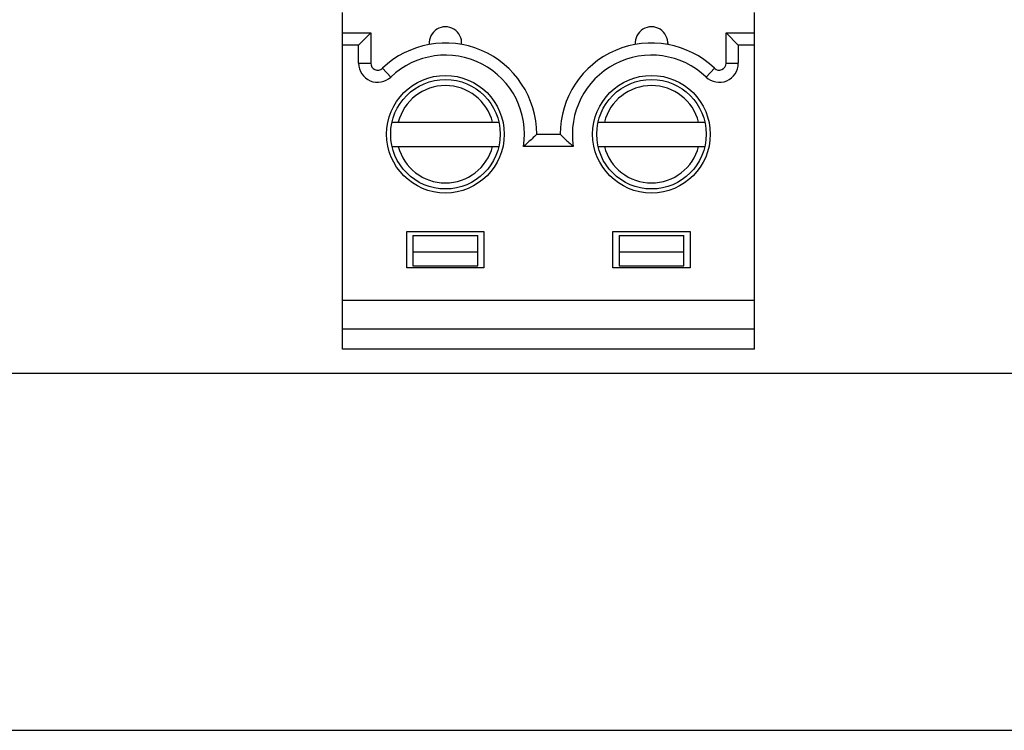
# Model space of a CAD drawing. Header units: millimetres. Extents: x 0 to 420, y 0 to 297.
# Tile 2 of 76: x 61 to 85, y 0 to 18. Entities that reach past the tile are written whole.
import ezdxf

# ---------------------------------------------------------------- set-up
doc = ezdxf.new("R2010")
doc.units = ezdxf.units.MM
doc.header["$LTSCALE"] = 23.1
doc.layers.get('0').update_dxf_attribs({"linetype": 'CONTINUOUS'})
doc.styles.get("Standard").update_dxf_attribs({"font": 'txt', "width": 0.6})
doc.dimstyles.new('DIMSTYLE_1', dxfattribs={"dimtxt": 4, "dimasz": 2.6, "dimexe": 1.2, "dimexo": 0.1, "dimgap": 1, "dimtad": 1, "dimzin": 0, "dimdsep": 46, "dimtxsty": 'Standard', "dimblk": '_FILLED', "dimblk1": '_FILLED', "dimblk2": '_FILLED', "dimcen": 0.09, "dimazin": 0, "dimtp": 0.01, "dimtm": 0.01, "dimtfac": 1, "dimtofl": 0, "dimtmove": 0, "dimatfit": 3, "dimldrblk": '_FILLED', "dimfxl": 1, "dimtolj": 1, "dimtzin": 0, "dimarcsym": 0})

# ---------------------------------------------------------------- blocks, each defined once
blk = doc.blocks.new('_FILLED')
at = {"color": 0, "linetype": 'ByBlock'}
blk.add_solid([(0, 0), (-1, 0.1923), (-1, -0.1923)], dxfattribs=at)
blk = doc.blocks.new('*D5')
at = {"color": 2, "linetype": 'Continuous', "transparency": 16777216}
for p, q in [((87.425, 135.75), (45.222, 135.75)), ((46.422, 135.75), (46.422, 72.275)), ((46.422, 8.799), (46.422, 72.275)), ((109.092, 8.799), (45.222, 8.799))]:
    blk.add_line(p, q, dxfattribs=at)
at = {"color": 2, "linetype": 'Continuous', "transparency": 16777216, "xscale": 2.6, "yscale": 2.6, "zscale": 2.6}
for p, rotation in [((46.422, 135.75), 90), ((46.422, 8.799), 270)]:
    blk.add_blockref('_FILLED', p, dxfattribs=dict(at, rotation=rotation))
at = {"color": 2, "linetype": 'Continuous', "transparency": 16777216, "insert": (41.422, 72.275), "char_height": 4, "width": 14.4, "attachment_point": 2, "rotation": 90, "line_spacing_factor": 0.9}
blk.add_mtext('126.95', dxfattribs=at)

msp = doc.modelspace()

# ---------------------------------------------------------------- linework, layer by layer
at = {"color": 7, "linetype": 'Continuous'}
for p, q in [((68.672, 9.401), (68.672, 17.699)), ((78.832, 9.401), (78.832, 17.699)), ((68.672, 17.199), (69.372, 17.199)), ((69.372, 17.199), (69.072, 16.899)), ((69.372, 17.199), (69.372, 16.45)), ((78.132, 17.199), (78.832, 17.199)), ((78.132, 16.45), (78.132, 17.199)), ((78.132, 17.199), (78.432, 16.899)), ((69.072, 16.899), (68.672, 16.899)), ((69.072, 16.45), (69.072, 16.899)), ((70.812, 16.95), (70.813, 16.913)), ((76.692, 16.95), (76.69, 16.913)), ((78.832, 16.899), (78.432, 16.899)), ((78.432, 16.899), (78.432, 16.45)), ((69.072, 16.45), (69.372, 16.45)), ((69.659, 16.327), (69.866, 16.11)), ((77.844, 16.327), (77.637, 16.11)), ((78.132, 16.45), (78.432, 16.45)), ((69.896, 14.999), (72.527, 14.999)), ((74.976, 14.999), (77.607, 14.999)), ((73.462, 14.699), (74.042, 14.699)), ((69.896, 14.399), (72.527, 14.399)), ((74.365, 14.399), (73.139, 14.399)), ((74.976, 14.399), (77.607, 14.399)), ((70.262, 12.301), (72.162, 12.301)), ((70.262, 11.401), (70.262, 12.301)), ((70.412, 12.201), (72.012, 12.201)), ((70.412, 12.201), (70.412, 11.451)), ((72.012, 11.451), (72.012, 12.201)), ((72.162, 12.301), (72.162, 11.401)), ((75.342, 12.301), (77.242, 12.301)), ((75.342, 11.401), (75.342, 12.301)), ((75.492, 12.201), (77.092, 12.201)), ((75.492, 12.201), (75.492, 11.451)), ((77.092, 11.451), (77.092, 12.201)), ((77.242, 12.301), (77.242, 11.401)), ((70.412, 11.801), (72.012, 11.801)), ((75.492, 11.801), (77.092, 11.801)), ((70.412, 11.451), (72.012, 11.451)), ((75.492, 11.451), (77.092, 11.451)), ((72.162, 11.401), (70.262, 11.401)), ((77.242, 11.401), (75.342, 11.401)), ((78.832, 10.599), (68.672, 10.599)), ((68.672, 9.901), (78.832, 9.901)), ((78.832, 9.401), (68.672, 9.401)), ((0, 0), (420, 0))]:
    msp.add_line(p, q, dxfattribs=at)
for centre, radius in [((71.212, 14.699), 1.45), ((71.212, 14.699), 1.35), ((76.292, 14.699), 1.45), ((76.292, 14.699), 1.35)]:
    msp.add_circle(centre, radius, dxfattribs=at)
for centre, radius, start, end in [((71.212, 16.949), 0.4, 354.9003, 185.0997), ((76.292, 16.949), 0.4, 354.9003, 185.0997), ((71.212, 14.699), 2.25, 0, 133.6367), ((76.292, 14.699), 2.25, 46.3633, 180), ((71.212, 14.699), 1.95, 351.1501, 133.6367), ((76.292, 14.699), 1.95, 46.3633, 188.8499), ((69.542, 16.45), 0.47, 180, 313.6367), ((69.542, 16.45), 0.17, 180, 313.6367), ((77.962, 16.45), 0.47, 226.3633, 360), ((77.962, 16.45), 0.17, 226.3633, 360), ((71.212, 14.699), 1.2, 14.4775, 165.5225), ((76.292, 14.699), 1.2, 14.4775, 165.5225), ((71.212, 14.699), 1.2, 194.4775, 345.5225), ((76.292, 14.699), 1.2, 194.4775, 345.5225)]:
    msp.add_arc(centre, radius, start, end, dxfattribs=at)
for points in [[(73.462, 14.699), (73.425, 14.662), (73.319, 14.559), (73.21, 14.46), (73.139, 14.399)], [(74.042, 14.699), (74.079, 14.662), (74.184, 14.559), (74.293, 14.46), (74.365, 14.399)]]:
    msp.add_open_spline(points, degree=3, knots=[0, 0, 0, 0, 0.357713, 1, 1, 1, 1], dxfattribs=at)

# ---------------------------------------------------------------- dimensions: what is measured, and where the dimension line sits
at = {"color": 2, "linetype": 'Continuous'}
dim = msp.add_linear_dim(base=(46.422, 8.799), p1=(87.525, 135.75), p2=(109.192, 8.799), angle=270, dimstyle='DIMSTYLE_1', dxfattribs=at)
dim.commit()
dim.dimension.update_dxf_attribs({"geometry": '*D5', "text_midpoint": (46.422, 72.65), "dimtype": 160})

doc.saveas('drawing.dxf')
